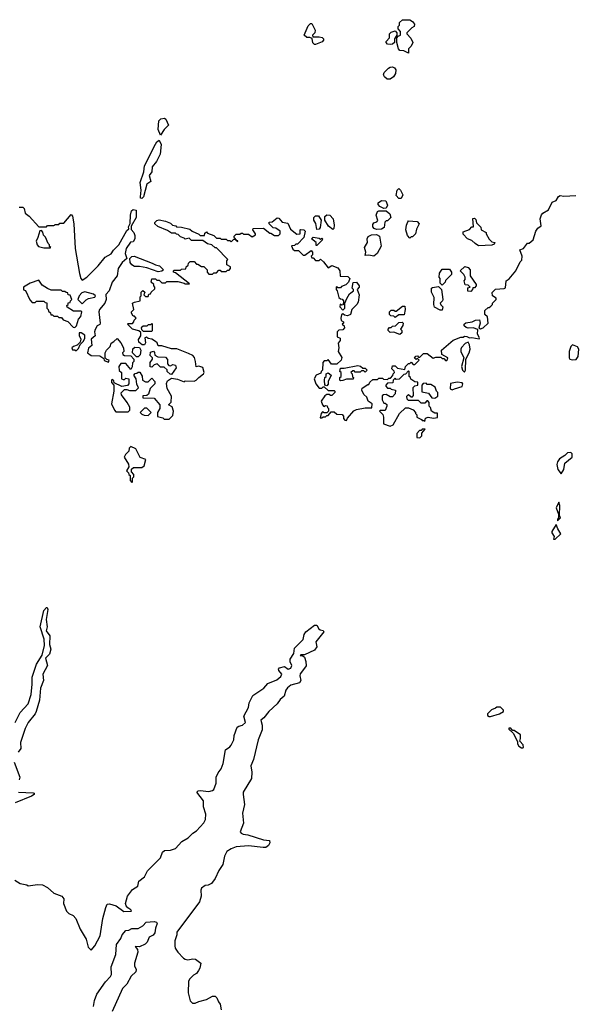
# Model space of a CAD drawing. Extents: x 2380107 to 2585170, y 384273 to 546161.
# Tile 142 of 256: x 2475480 to 2479942, y 505134 to 513070. Entities that reach past the tile are written whole.
import ezdxf

# ---------------------------------------------------------------- set-up
doc = ezdxf.new("R2010")
doc.units = 0

msp = doc.modelspace()

# ---------------------------------------------------------------- linework, layer by layer
at = {"layer": '0CON05XD'}
for points in [[(2477865, 512870), (2477855, 512870), (2477843, 512883), (2477838.3, 512918.3), (2477817.5, 512927.5), (2477795, 512927.5), (2477772.5, 512945), (2477805, 513020), (2477825, 513040), (2477835, 513040), (2477862.5, 512985), (2477860, 512965), (2477840, 512945), (2477841.7, 512931.7), (2477895, 512932.5), (2477917, 512927), (2477930, 512915), (2477930, 512905), (2477918.3, 512891.7), (2477865, 512870)], [(2478615, 512800), (2478575, 512818.8), (2478545, 512821.2), (2478534, 512835), (2478520, 512885), (2478520, 512925), (2478531.7, 512938.3), (2478550, 512945), (2478550, 512975), (2478530, 512995), (2478530, 513015), (2478540, 513025), (2478541.7, 513048.3), (2478565, 513070), (2478625, 513070), (2478646.4, 513056.4), (2478662.5, 513035), (2478660, 513015), (2478640, 513005), (2478600, 512965), (2478600, 512955), (2478631.7, 512921.7), (2478648.8, 512885), (2478635, 512857.5), (2478613.3, 512835), (2478615, 512800)], [(2478465, 512868.8), (2478445, 512874), (2478432.5, 512885), (2478432.5, 512895), (2478460, 512925), (2478460, 512955), (2478475, 512970), (2478505, 512980), (2478520, 512965), (2478520, 512945), (2478500, 512915), (2478500, 512885), (2478485, 512872.5), (2478465, 512868.8)], [(2478441.2, 512591.2), (2478419.2, 512609.2), (2478411.2, 512625), (2478418.8, 512645), (2478451.8, 512678.2), (2478465, 512687.5), (2478485, 512690), (2478501.2, 512681.2), (2478511.2, 512665), (2478508.8, 512635), (2478491.7, 512608.3), (2478465, 512591.2), (2478441.2, 512591.2)], [(2476615, 512140), (2476597.5, 512185), (2476602.5, 512255), (2476618.3, 512271.7), (2476646.7, 512276.7), (2476658.8, 512268.8), (2476679.3, 512220.7), (2476643.3, 512185), (2476615, 512140)], [(2476465, 511630), (2476455, 511632.5), (2476453, 511643), (2476458.6, 511695), (2476452.1, 511757.9), (2476480, 511845), (2476487.3, 511892.7), (2476573.6, 512066.4), (2476585, 512086.2), (2476605, 512100), (2476621.2, 512065), (2476611.2, 511985), (2476582.6, 511927.4), (2476547.1, 511885), (2476544, 511845), (2476522.5, 511815), (2476536.2, 511765), (2476505, 511743.3), (2476476.9, 511643.1), (2476465, 511630)], [(2476406.7, 510793.3), (2476450, 510805), (2476450, 510835), (2476460, 510845), (2476460, 510875), (2476471.7, 510888.3), (2476490, 510875), (2476481.7, 510851.7), (2476495, 510840), (2476515, 510840), (2476521.7, 510858.3), (2476535, 510860), (2476540, 510875), (2476568.3, 510901.7), (2476570, 510915), (2476560, 510925), (2476560, 510935), (2476540, 510955), (2476545, 510980), (2476575, 510980), (2476585, 510970), (2476605, 510970), (2476625, 510950), (2476655, 510950), (2476665, 510960), (2476755, 510960), (2476807, 510947), (2476815, 510940), (2476848.3, 510941.7), (2476735, 511030), (2476720, 511035), (2476720, 511045), (2476725, 511050), (2476775, 511050), (2476785, 511060), (2476818.3, 511061.7), (2476821.7, 511078.3), (2476838.3, 511091.7), (2476841.7, 511108.3), (2476855, 511120), (2476885, 511120), (2476905, 511100), (2476915, 511100), (2476945, 511080), (2476965, 511080), (2476990, 511055), (2476990, 511035), (2477005, 511020), (2477035, 511020), (2477045, 511030), (2477065, 511030), (2477085, 511050), (2477095, 511050), (2477105, 511040), (2477145, 511040), (2477155, 511050), (2477168.3, 511051.7), (2477180, 511065), (2477178.3, 511078.3), (2477150, 511095), (2477150, 511125), (2477158.3, 511138.3), (2477065, 511230), (2477055, 511230), (2477030, 511255), (2476993, 511263), (2476955, 511290), (2476865, 511290), (2476845, 511310), (2476815, 511300), (2476805, 511310), (2476775, 511320), (2476758.3, 511338.3), (2476745, 511340), (2476735, 511350), (2476705, 511350), (2476671.7, 511371.7), (2476593, 511403), (2476570, 511425), (2476570, 511435), (2476585, 511452.5), (2476605, 511457.5), (2476656.4, 511446.4), (2476695, 511430), (2476713, 511413), (2476738.3, 511408.3), (2476745, 511400), (2476785, 511397.5), (2476851.7, 511381.7), (2476870, 511365), (2476925, 511340), (2476935, 511330), (2476968.3, 511331.7), (2476971.7, 511348.3), (2476985, 511360), (2476995, 511350), (2477045, 511330), (2477065, 511310), (2477095, 511310), (2477105, 511300), (2477145, 511300), (2477155, 511290), (2477175, 511290), (2477185, 511280), (2477205, 511300), (2477220, 511300), (2477221.7, 511291.7), (2477238.3, 511281.7), (2477238.3, 511288.3), (2477230, 511290), (2477210, 511315), (2477210, 511325), (2477220, 511335), (2477225, 511340), (2477255, 511340), (2477265, 511350), (2477275, 511350), (2477285, 511340), (2477325, 511340), (2477355, 511320), (2477380, 511335), (2477380, 511345), (2477360, 511375), (2477361.7, 511388.3), (2477445, 511390), (2477495, 511350), (2477505, 511350), (2477535, 511330), (2477565, 511330), (2477580, 511345), (2477580, 511365), (2477545, 511390), (2477521.7, 511391.7), (2477490, 511425), (2477491.7, 511438.3), (2477515, 511440), (2477555, 511473.3), (2477569.5, 511469.5), (2477595, 511438.8), (2477640.5, 511430.5), (2477662, 511382), (2477715, 511340), (2477740, 511345), (2477740, 511375), (2477745, 511380), (2477770, 511375), (2477780, 511365), (2477770, 511315), (2477718.3, 511261.7), (2477705, 511260), (2477695, 511250), (2477671.7, 511248.3), (2477681.7, 511221.7), (2477695, 511210), (2477728.3, 511208.3), (2477765, 511172.5), (2477777, 511173), (2477828.3, 511208.3), (2477840, 511195), (2477840, 511175), (2477830, 511165), (2477835, 511150), (2477845, 511150), (2477865, 511130), (2477895, 511130), (2477905, 511140), (2477929.3, 511119.3), (2477965, 511070), (2477995, 511090), (2478045, 511070), (2478060, 511045), (2478061.7, 511001.7), (2478125, 511000), (2478140, 510985), (2478130, 510955), (2478108.3, 510931.7), (2478075, 510920), (2478065, 510910), (2478045, 510910), (2478035, 510920), (2478030, 510915), (2478030, 510895), (2478040, 510885), (2478051.7, 510831.7), (2478065, 510820), (2478078.3, 510818.3), (2478090, 510805), (2478088.3, 510771.7), (2478075, 510770), (2478061.7, 510778.3), (2478060, 510755), (2478085, 510730), (2478100, 510745), (2478100, 510785), (2478117.5, 510822.5), (2478138.8, 510861.2), (2478170, 510885), (2478170, 510895), (2478160, 510905), (2478167.5, 510952.5), (2478195, 510953.3), (2478216.7, 510925), (2478216.1, 510913.9), (2478200, 510895), (2478217, 510853), (2478207, 510793), (2478196.4, 510773.6), (2478157.5, 510735), (2478146.4, 510693.6), (2478123, 510683), (2478098.3, 510688.3), (2478085, 510700), (2478075, 510690), (2478067.5, 510665), (2478070, 510645), (2478090, 510635), (2478090, 510625), (2478080, 510615), (2478095, 510602.5), (2478098.8, 510585), (2478085, 510570), (2478053, 510567), (2478040, 510555), (2478040, 510515), (2478061.7, 510501.7), (2478062.5, 510485), (2478047, 510463), (2478053.3, 510425), (2478047.5, 510395), (2478077, 510347), (2478070, 510325), (2478035, 510292.5), (2477993, 510293), (2477965, 510330), (2477955, 510320), (2477935, 510320), (2477923, 510307), (2477920, 510245), (2477910, 510235), (2477908.3, 510221.7), (2477870, 510205), (2477852.5, 510175), (2477867.5, 510135), (2477895, 510100), (2477915, 510100), (2477925, 510110), (2477935, 510110), (2477965, 510080), (2478015, 510080), (2478020, 510075), (2478020, 510065), (2477995, 510040), (2477985, 510040), (2477975, 510050), (2477955, 510050), (2477940.7, 510039.3), (2477910, 509995), (2477920, 509965), (2477931.7, 509951.7), (2477945, 509960), (2477958.3, 509958.3), (2477960, 509945), (2477970, 509935), (2477970, 509915), (2477955, 509900), (2477935, 509900), (2477921.7, 509908.3), (2477910, 509895), (2477901.7, 509861.7), (2477915, 509860), (2477925, 509870), (2477945, 509870), (2477955, 509880), (2477965, 509880), (2477991.7, 509908.3), (2478015, 509910), (2478035, 509890), (2478078.3, 509888.3), (2478090, 509875), (2478090, 509855), (2478101.7, 509841.7), (2478115, 509840), (2478121.7, 509858.3), (2478173.3, 509916.7), (2478195, 509927.5), (2478265, 509942.5), (2478318.3, 509941.7), (2478320, 509975), (2478287.5, 509995), (2478277, 510027), (2478255, 510050), (2478237.5, 510085), (2478240.7, 510099.3), (2478285, 510130), (2478295, 510130), (2478301.7, 510148.3), (2478325, 510170), (2478365, 510170), (2478375, 510180), (2478405, 510180), (2478413, 510173), (2478445, 510170), (2478455, 510180), (2478468.3, 510181.7), (2478488.3, 510201.7), (2478490, 510215), (2478500, 510225), (2478498.3, 510238.3), (2478480, 510255), (2478485, 510280), (2478505, 510280), (2478525, 510260), (2478585, 510250), (2478590, 510275), (2478615, 510300), (2478625, 510300), (2478635, 510310), (2478651.7, 510291.7), (2478665, 510290), (2478700, 510325), (2478685, 510340), (2478675, 510330), (2478661.7, 510341.7), (2478671.7, 510358.3), (2478685, 510360), (2478695, 510350), (2478705, 510350), (2478735, 510380), (2478765, 510380), (2478813, 510343), (2478835, 510350), (2478875, 510350), (2478885, 510340), (2478898.3, 510338.3), (2478915, 510320), (2478928.3, 510331.7), (2478930, 510345), (2478881.7, 510371.7), (2478880, 510405), (2478973, 510487), (2479035, 510510), (2479055, 510510), (2479065, 510520), (2479085, 510517.5), (2479105, 510506.2), (2479125, 510508.1), (2479183, 510497), (2479186.7, 510505), (2479170.6, 510535), (2479172.5, 510572.5), (2479136.1, 510586.1), (2479095, 510583.3), (2479078.3, 510588.3), (2479063, 510603), (2479063, 510617), (2479075, 510627.5), (2479126.4, 510633.6), (2479153, 510647), (2479185, 510650), (2479190, 510625), (2479180, 510585), (2479195, 510577.5), (2479215, 510586.7), (2479256.7, 510625), (2479250, 510675), (2479230, 510695), (2479230, 510725), (2479255, 510750), (2479265, 510750), (2479278.3, 510761.7), (2479290, 510775), (2479290, 510785), (2479320, 510815), (2479320, 510825), (2479290, 510845), (2479288.3, 510871.7), (2479315, 510896.7), (2479385, 510903.3), (2479395, 510910), (2479400, 510965), (2479425, 510982.5), (2479480, 511045), (2479513, 511117), (2479527, 511133), (2479530, 511165), (2479510, 511215), (2479540, 511225), (2479571.7, 511268.3), (2479585, 511270), (2479617.5, 511295), (2479640, 511365), (2479655, 511390), (2479681.7, 511408.3), (2479673.8, 511465), (2479685, 511497.5), (2479695, 511510), (2479741.7, 511538.3), (2479770.7, 511599.3), (2479805, 511612.5), (2479822.5, 511645), (2479835, 511652.5), (2479865, 511647.5), (2479961.7, 511651.7)], [(2478555, 511630), (2478535, 511630), (2478513, 511653), (2478523, 511697), (2478535, 511710), (2478550, 511695), (2478567, 511657), (2478555, 511630)], [(2478415, 511547.5), (2478383.1, 511563.1), (2478369.1, 511579.1), (2478370, 511595), (2478395, 511611.9), (2478431.2, 511611.2), (2478443.3, 511575), (2478435, 511550), (2478415, 511547.5)], [(2475475, 511560), (2475505, 511560), (2475517, 511547), (2475525, 511510), (2475556.4, 511486.4), (2475635, 511400), (2475695, 511400), (2475705, 511410), (2475755, 511410), (2475760, 511415), (2475765, 511420), (2475795, 511420), (2475805, 511430), (2475835, 511430), (2475895, 511500), (2475907, 511487), (2475916.7, 511425), (2475927.5, 511225), (2475962.5, 511025), (2475973, 510983), (2475985, 510970), (2476020, 510995), (2476113, 511087), (2476170, 511155), (2476216.4, 511183.6), (2476237, 511213), (2476280, 511255), (2476345, 511370), (2476360, 511385), (2476358.3, 511401.7), (2476371.7, 511428.3), (2476372, 511495), (2476380.8, 511529.2), (2476395, 511541.2), (2476420, 511535), (2476418, 511475), (2476377.5, 511405), (2476378.3, 511378.3), (2476400, 511355), (2476409.3, 511329.3), (2476407, 511303), (2476395, 511280), (2476373.6, 511276.4), (2476338.6, 511225), (2476329.2, 511185), (2476343.8, 511145), (2476305, 511112), (2476274.4, 511065.6), (2476266.7, 511005), (2476226.2, 510955), (2476200, 510885), (2476174.1, 510855.9), (2476175.9, 510814.1), (2476166.2, 510785), (2476122.9, 510735), (2476118.6, 510715), (2476130, 510625), (2476125, 510613.3), (2476105, 510603.3), (2476088.3, 510571.7), (2476084.3, 510555), (2476088.8, 510521.2), (2476056.2, 510495), (2476061.2, 510445), (2476035, 510422.5), (2476026.7, 510385), (2476055, 510362.5), (2476125, 510360), (2476158.3, 510338.3), (2476161.7, 510321.7), (2476195, 510310), (2476200, 510325), (2476181.7, 510331.7), (2476170, 510345), (2476170, 510385), (2476180, 510405), (2476210, 510435), (2476217.5, 510462.5), (2476240, 510475), (2476265, 510500), (2476296.1, 510466.1), (2476317.5, 510425), (2476320, 510395), (2476310, 510385), (2476311.7, 510371.7), (2476325, 510362.5), (2476375, 510360), (2476400, 510335), (2476400, 510315), (2476390, 510305), (2476387, 510273), (2476375, 510250), (2476335, 510300), (2476295, 510300), (2476280, 510275), (2476283, 510243), (2476300, 510225), (2476300, 510175), (2476315, 510170), (2476325, 510170), (2476335, 510180), (2476360, 510175), (2476360, 510135), (2476348.3, 510121.7), (2476303, 510113), (2476241.7, 510141.7), (2476238.3, 510158.3), (2476225, 510170), (2476220, 510165), (2476220, 510145), (2476240, 510125), (2476240, 510075), (2476220, 509975), (2476243, 509923), (2476255, 509910), (2476355, 509910), (2476368.3, 509921.7), (2476366.7, 509946.7), (2476347.5, 509985), (2476300, 510045), (2476298.3, 510061.7), (2476325, 510090), (2476345, 510090), (2476365, 510080), (2476415, 510080), (2476438.3, 510101.7), (2476423, 510133), (2476420, 510175), (2476400, 510205), (2476411.7, 510218.3), (2476425, 510220), (2476435, 510230), (2476448.3, 510228.3), (2476467, 510197), (2476470, 510165), (2476495, 510150), (2476515, 510150), (2476545, 510180), (2476570, 510155), (2476570, 510135), (2476531.7, 510098.3), (2476518.3, 510051.7), (2476505, 510040), (2476471.7, 510038.3), (2476471.7, 510021.7), (2476565, 510020), (2476610, 509965), (2476610, 509935), (2476590, 509905), (2476591.7, 509871.7), (2476635, 509860), (2476645, 509850), (2476685, 509850), (2476715, 509880), (2476720, 509915), (2476708.3, 509948.3), (2476680, 509965), (2476701.7, 509988.3), (2476702.5, 510035), (2476668.3, 510098.3), (2476662.5, 510137.5), (2476671.7, 510158.3), (2476705, 510180), (2476751.7, 510171.7), (2476805, 510150), (2476815, 510160), (2476885, 510157.5), (2476902.5, 510165), (2476922.7, 510187.3), (2476962.5, 510215), (2476966.2, 510225), (2476956.1, 510266.1), (2476925, 510277.5), (2476901.7, 510271.7), (2476898, 510315), (2476887.7, 510347.7), (2476875, 510363.3), (2476840.7, 510380.7), (2476746.1, 510416.1), (2476705, 510418), (2476625, 510442.5), (2476595, 510440), (2476587.5, 510465), (2476575.8, 510475.8), (2476545, 510493.8), (2476515, 510500), (2476501.7, 510511.7), (2476487.5, 510505), (2476493.3, 510465), (2476485, 510450), (2476468.3, 510448.3), (2476440.7, 510470.7), (2476438.3, 510491.7), (2476457, 510523), (2476457.5, 510547.5), (2476441.7, 510561.7), (2476390, 510575), (2476350, 510615), (2476355, 510620), (2476388.3, 510621.7), (2476400, 510635), (2476401.7, 510648.3), (2476420, 510665), (2476405, 510680), (2476395, 510680), (2476380, 510705), (2476380, 510715), (2476400, 510735), (2476390, 510785), (2476406.7, 510793.3)], [(2478005, 511380), (2477970, 511405), (2477940, 511455), (2477940, 511485), (2477955, 511497.5), (2477980, 511495), (2478006.7, 511465), (2478013.3, 511415), (2478011.7, 511388.3), (2478005, 511380)], [(2478355, 511380), (2478336.4, 511386.4), (2478325, 511400), (2478325, 511420), (2478335, 511433.3), (2478358.8, 511441.2), (2478367.5, 511452.5), (2478352.9, 511495), (2478363.8, 511525), (2478375, 511530), (2478435, 511530), (2478462.5, 511505), (2478470, 511475), (2478445, 511450), (2478435, 511450), (2478421.7, 511438.3), (2478417.5, 511395), (2478395, 511382.5), (2478355, 511380)], [(2477875, 511380), (2477867, 511427), (2477850, 511455), (2477850, 511475), (2477865, 511490), (2477888.3, 511488.3), (2477910, 511455), (2477902.5, 511395), (2477895, 511382.5), (2477875, 511380)], [(2478625, 511310), (2478605, 511330), (2478593.3, 511375), (2478597, 511413), (2478608.3, 511441.7), (2478615, 511450), (2478683.6, 511443.6), (2478700, 511425), (2478678.3, 511381.7), (2478670, 511345), (2478645, 511320), (2478635, 511320), (2478625, 511310)], [(2479178.3, 511248.3), (2479150, 511265), (2479125, 511290), (2479090, 511305), (2479055, 511340), (2479055, 511360), (2479105, 511380), (2479125, 511400), (2479138.3, 511401.7), (2479131.7, 511468.3), (2479145, 511470), (2479155, 511460), (2479161.7, 511431.7), (2479197, 511397), (2479200, 511375), (2479240, 511355), (2479240, 511345), (2479265, 511300), (2479285, 511280), (2479310, 511275), (2479305, 511260), (2479285, 511252.5), (2479178.3, 511248.3)], [(2475725, 511230), (2475730, 511235), (2475721.7, 511241.7), (2475720, 511255), (2475710, 511265), (2475687, 511317), (2475673, 511333), (2475667, 511357), (2475655, 511370), (2475641.7, 511368.3), (2475627.5, 511315), (2475612.5, 511285), (2475620, 511255), (2475633, 511243), (2475675, 511230), (2475725, 511230)], [(2478335, 511163.3), (2478295, 511172.5), (2478265, 511170), (2478270, 511195), (2478260, 511235), (2478283.8, 511275), (2478280.6, 511305), (2478288.5, 511321.5), (2478315, 511336), (2478355, 511338.8), (2478380, 511325), (2478392.5, 511245), (2478362.5, 511185), (2478335, 511163.3)], [(2477875, 511250), (2477870, 511250), (2477870, 511275), (2477833, 511303), (2477845, 511317.5), (2477895, 511310), (2477905, 511300), (2477915, 511310), (2477920, 511305), (2477918.3, 511291.7), (2477875, 511250)], [(2476595, 511036.7), (2476505, 511068.8), (2476445, 511080), (2476405, 511080), (2476385, 511093.3), (2476371.7, 511111.7), (2476366.7, 511145), (2476385, 511162.5), (2476403, 511163), (2476548.8, 511108.8), (2476575, 511093.8), (2476607, 511087), (2476640, 511055), (2476625, 511043.3), (2476595, 511036.7)], [(2478885, 510930), (2478870, 510945), (2478870, 510985), (2478860, 510995), (2478863, 511027), (2478885, 511060), (2478945, 511060), (2478960, 511035), (2478960, 511015), (2478911.7, 510968.3), (2478910, 510955), (2478885, 510930)], [(2479115, 510880), (2479093, 510883), (2479091.7, 510908.3), (2479110, 510915), (2479095, 510930), (2479071.7, 510931.7), (2479062.5, 510965), (2479070, 510975), (2479070, 510995), (2479060, 511015), (2479030, 511045), (2479068.3, 511081.7), (2479095, 511072.5), (2479110, 511055), (2479110, 511005), (2479160, 510935), (2479160, 510925), (2479145, 510910), (2479131.7, 510908.3), (2479130, 510895), (2479115, 510880)], [(2475925, 510590), (2475937, 510603), (2475953, 510657), (2475971.7, 510678.3), (2475980, 510715), (2475975, 510720), (2475915, 510720), (2475861.7, 510751.7), (2475860, 510765), (2475870, 510775), (2475871.7, 510788.3), (2475888.3, 510791.7), (2475890, 510805), (2475900, 510815), (2475888.3, 510848.3), (2475871.7, 510851.7), (2475868.3, 510868.3), (2475855, 510870), (2475845, 510880), (2475825, 510880), (2475815, 510890), (2475735, 510890), (2475703, 510903), (2475660.7, 510930.7), (2475635, 510970), (2475565, 510947.5), (2475510, 510915), (2475511.7, 510891.7), (2475528.3, 510888.3), (2475561.7, 510811.7), (2475581.7, 510791.7), (2475605, 510790), (2475615, 510800), (2475675, 510800), (2475685, 510790), (2475698.3, 510788.3), (2475700, 510745), (2475710, 510735), (2475711.7, 510721.7), (2475728.3, 510708.3), (2475731.7, 510691.7), (2475745, 510690), (2475755, 510680), (2475785, 510680), (2475795, 510670), (2475818.3, 510668.3), (2475831.7, 510651.7), (2475868.3, 510638.3), (2475911.7, 510591.7), (2475925, 510590)], [(2475985, 510780), (2476015, 510812.5), (2476035, 510822.5), (2476085, 510832.5), (2476092.5, 510845), (2476075, 510857.5), (2476005, 510877.5), (2475981.7, 510868.3), (2475960, 510845), (2475950, 510815), (2475985, 510780)], [(2478868.3, 510728.3), (2478823, 510753), (2478817.5, 510775), (2478821.7, 510831.7), (2478800, 510875), (2478800, 510905), (2478808.3, 510911.7), (2478855, 510920), (2478880, 510895), (2478890, 510815), (2478887, 510803), (2478870, 510785), (2478873, 510773), (2478890, 510755), (2478885, 510730), (2478868.3, 510728.3)], [(2478505, 510670), (2478495, 510680), (2478471.7, 510681.7), (2478460, 510695), (2478460, 510715), (2478475, 510730), (2478495, 510730), (2478505, 510720), (2478515, 510720), (2478565, 510760), (2478585, 510760), (2478587.5, 510735), (2478578.3, 510691.7), (2478535, 510690), (2478505, 510670)], [(2476545, 510560), (2476550, 510565), (2476550, 510615), (2476545, 510620), (2476535, 510610), (2476515, 510610), (2476505, 510600), (2476475, 510600), (2476460, 510585), (2476461.7, 510571.7), (2476475, 510560), (2476545, 510560)], [(2478545, 510532.5), (2478495, 510552.5), (2478465, 510550), (2478450, 510565), (2478450, 510575), (2478461.7, 510588.3), (2478475, 510590), (2478485, 510600), (2478508.3, 510601.7), (2478535, 510630), (2478561.7, 510631.7), (2478570, 510625), (2478567.5, 510605), (2478550, 510575), (2478560, 510565), (2478560, 510545), (2478545, 510532.5)], [(2475935, 510400), (2475955, 510420), (2475967.5, 510452.5), (2475992.5, 510475), (2476005, 510500), (2476006.1, 510526.1), (2475975, 510546.7), (2475960, 510545), (2475960, 510525), (2475972.5, 510495), (2475968.3, 510471.7), (2475942.5, 510447.5), (2475913, 510437), (2475900, 510425), (2475905, 510410), (2475925, 510410), (2475935, 510400)], [(2479065, 510230), (2479073.9, 510246.1), (2479076.2, 510335), (2479103.3, 510385), (2479110.4, 510415), (2479105, 510450), (2479095, 510470), (2479070.3, 510459.7), (2479041.7, 510428.3), (2479036.4, 510413.6), (2479036.7, 510395), (2479060, 510345), (2479041.2, 510275), (2479048.8, 510245), (2479065, 510230)], [(2476435, 510352.5), (2476422.5, 510352.5), (2476390, 510385), (2476393, 510417), (2476408.3, 510431.7), (2476447, 510427), (2476457, 510407), (2476451.7, 510368.3), (2476435, 510352.5)], [(2476705, 510210), (2476691.7, 510211.7), (2476670, 510235), (2476668.3, 510248.3), (2476645, 510270), (2476615, 510270), (2476587, 510297), (2476563, 510287), (2476545, 510270), (2476531.7, 510271.7), (2476533, 510307), (2476550, 510335), (2476550, 510345), (2476533, 510363), (2476535, 510390), (2476557.5, 510397.5), (2476567.5, 510387.5), (2476570, 510365), (2476593, 510353), (2476655, 510350), (2476671.7, 510331.7), (2476672.5, 510295), (2476681.7, 510281.7), (2476695, 510280), (2476715, 510290), (2476736.4, 510286.4), (2476742.5, 510265), (2476705, 510210)], [(2479935, 510327.5), (2479965, 510330), (2479980, 510355), (2479987.5, 510415), (2479975, 510432.5), (2479935, 510450), (2479923, 510437), (2479907.5, 510395), (2479907.5, 510345), (2479913.9, 510333.9), (2479935, 510327.5)], [(2477955, 510120), (2477940, 510125), (2477937.5, 510165), (2477940, 510185), (2477950, 510195), (2477950, 510215), (2477965, 510222.5), (2477990, 510205), (2477967.5, 510155), (2477967, 510133), (2477955, 510120)], [(2478065, 510160), (2478060, 510165), (2478060, 510185), (2478070, 510195), (2478070, 510225), (2478060, 510235), (2478065, 510260), (2478095, 510260), (2478205, 510282.5), (2478227, 510277), (2478245, 510260), (2478265, 510260), (2478280, 510245), (2478265, 510230), (2478255, 510240), (2478235, 510240), (2478225, 510230), (2478185, 510230), (2478175, 510240), (2478165, 510240), (2478150, 510225), (2478160, 510215), (2478162.5, 510192.5), (2478170, 510185), (2478168.3, 510171.7), (2478115, 510172.5), (2478085, 510162.5), (2478065, 510160)], [(2478465, 509792.5), (2478490, 509805), (2478540, 509895), (2478588.3, 509941.7), (2478615, 509942.5), (2478650, 509925), (2478670, 509905), (2478670, 509895), (2478680, 509885), (2478680, 509865), (2478718.3, 509848.3), (2478725, 509840), (2478738.3, 509838.3), (2478745, 509830), (2478751.7, 509858.3), (2478773, 509867), (2478815, 509857.5), (2478847, 509863), (2478848.3, 509898.3), (2478825, 509897.5), (2478800, 509915), (2478790, 509945), (2478780, 509955), (2478780, 509985), (2478768.3, 509998.3), (2478761.7, 509998.3), (2478745, 509980), (2478715, 509980), (2478695, 510000), (2478615, 510000), (2478601.7, 510011.7), (2478600, 510035), (2478615, 510050), (2478635, 510030), (2478645, 510030), (2478655, 510040), (2478650, 510105), (2478665, 510120), (2478690, 510125), (2478688.3, 510148.3), (2478665, 510150), (2478631.7, 510171.7), (2478630, 510185), (2478620, 510195), (2478620, 510235), (2478615, 510240), (2478588.3, 510211.7), (2478575, 510210), (2478538.3, 510171.7), (2478515, 510170), (2478505, 510180), (2478490, 510165), (2478488.3, 510141.7), (2478445, 510140), (2478430, 510125), (2478430, 510115), (2478445, 510100), (2478465, 510100), (2478473, 510093), (2478510, 510085), (2478507.5, 510055), (2478485, 510030), (2478465, 510030), (2478435, 510050), (2478413, 510047), (2478401.7, 510038.3), (2478402.5, 510005), (2478415, 509980), (2478425, 509980), (2478438.3, 509968.3), (2478440, 509955), (2478425, 509920), (2478385, 509920), (2478380, 509915), (2478407, 509887), (2478412.5, 509865), (2478411.7, 509811.7), (2478465, 509792.5)], [(2478965, 510087.5), (2478985, 510093.3), (2479045, 510113.8), (2479052.5, 510135), (2479045, 510142.5), (2479005, 510147.5), (2478953, 510137), (2478950, 510095), (2478965, 510087.5)], [(2478825, 510020), (2478850, 510035), (2478850, 510065), (2478840, 510075), (2478828.3, 510108.3), (2478795, 510130), (2478765, 510130), (2478755, 510140), (2478731.7, 510138.3), (2478720, 510125), (2478721.7, 510071.7), (2478775, 510060), (2478801.7, 510021.7), (2478825, 510020)], [(2476515, 509880), (2476540, 509905), (2476505, 509937.5), (2476485, 509940), (2476450, 509905), (2476465, 509890), (2476483, 509883), (2476515, 509880)], [(2478705, 509700), (2478720, 509715), (2478721.7, 509738.3), (2478748.3, 509768.3), (2478725, 509770), (2478715, 509760), (2478701.7, 509758.3), (2478680, 509735), (2478681.7, 509701.7), (2478705, 509700)], [(2476385, 509340), (2476390, 509345), (2476390, 509375), (2476400, 509385), (2476400, 509405), (2476380, 509425), (2476381.7, 509448.3), (2476398.3, 509461.7), (2476465, 509460), (2476482.5, 509475), (2476497.5, 509525), (2476451.7, 509541.7), (2476415, 509610), (2476375, 509630), (2476363, 509617), (2476358.8, 509591.2), (2476332.5, 509565), (2476322.5, 509545), (2476357, 509487), (2476360, 509465), (2476340, 509435), (2476358.3, 509418.3), (2476360, 509405), (2476370, 509395), (2476370, 509355), (2476385, 509340)], [(2479845, 509410), (2479866.4, 509443.6), (2479873.8, 509496.2), (2479932.5, 509545), (2479931.7, 509571.7), (2479921.7, 509581.7), (2479895, 509580), (2479873, 509557), (2479830.5, 509529.5), (2479813.8, 509505), (2479808.8, 509485), (2479817.5, 509445), (2479845, 509410)], [(2479815, 509030), (2479837.5, 509055), (2479830, 509075), (2479832.5, 509155), (2479825, 509180), (2479803.3, 509135), (2479822.5, 509085), (2479822.5, 509055), (2479813.8, 509045), (2479815, 509030)], [(2479795, 508882.5), (2479842.5, 508925), (2479816.1, 508966.1), (2479805, 509000), (2479770, 508945), (2479770, 508935), (2479787.5, 508905), (2479783, 508883), (2479795, 508882.5)], [(2475443.1, 507405), (2475484.4, 507485), (2475547.7, 507555), (2475572.1, 507632.1), (2475581.5, 507715), (2475580.6, 507769.4), (2475616.5, 507875), (2475662.6, 507947.4), (2475681.1, 508025), (2475677.6, 508077.6), (2475644.5, 508175.5), (2475675, 508307.5), (2475695, 508333.3), (2475701.7, 508331.7), (2475705.7, 508315), (2475694, 508235), (2475702.7, 508177.3), (2475693.8, 508145), (2475722.7, 508102.7), (2475720, 508035), (2475730, 507995), (2475720.6, 507955), (2475687.8, 507925), (2475704.2, 507865), (2475666.9, 507795), (2475671.8, 507745), (2475648.9, 507681.1), (2475638.6, 507585), (2475613.1, 507495), (2475604.3, 507475), (2475548.9, 507405), (2475523.1, 507356.9), (2475486.2, 507245), (2475488.1, 507195), (2475468.1, 507165)], [(2475440, 506135), (2475485, 506107.5), (2475537, 506097), (2475548.3, 506088.3), (2475625, 506100), (2475665, 506096), (2475705, 506076.2), (2475755, 506028.8), (2475820, 506005), (2475836.7, 505985), (2475833.3, 505945), (2475858, 505885), (2475875, 505866.2), (2475910.5, 505850.5), (2475933.3, 505825), (2475968.3, 505738.3), (2476015, 505660), (2476032.5, 505595), (2476055, 505570), (2476086.7, 505605), (2476128, 505685), (2476151.2, 505825), (2476173.3, 505915), (2476185, 505940), (2476205, 505942.5), (2476257, 505927), (2476318.8, 505881.2), (2476380, 505885), (2476376.7, 505895), (2476350.6, 505910.6), (2476337.7, 505927.7), (2476333.8, 505946.2), (2476350, 506005), (2476390, 506060), (2476433.3, 506085), (2476440, 506125), (2476485, 506162.5), (2476510.9, 506209.1), (2476616.2, 506313.8), (2476630.3, 506359.7), (2476647.3, 506372.7), (2476695, 506376.2), (2476735, 506390), (2476786.7, 506445), (2476837.5, 506475), (2476875, 506512.5), (2476905, 506532.5), (2476963.6, 506596.4), (2476976.4, 506623.6), (2476980, 506665), (2476962.5, 506725), (2476962.5, 506775), (2476908.8, 506845), (2476917.5, 506855), (2476935, 506857.8), (2477005, 506848), (2477033.6, 506856.4), (2477043.6, 506866.4), (2477063.3, 506915), (2477062.5, 506965), (2477079.3, 507000.7), (2477105, 507032.5), (2477121.2, 507075), (2477138.8, 507185), (2477175, 507208), (2477185, 507221.2), (2477206.4, 507265), (2477208.7, 507301.3), (2477233.5, 507366.5), (2477245, 507376.2), (2477276.7, 507385), (2477300, 507405), (2477285.8, 507455), (2477323.3, 507525), (2477328.6, 507565), (2477358.4, 507621.6), (2477447.8, 507682.2), (2477479.3, 507720.7), (2477551.8, 507748.2), (2477584.2, 507775), (2477592, 507795), (2477568, 507825), (2477566.2, 507835), (2477573.3, 507845), (2477615, 507855.8), (2477645, 507836.2), (2477666.3, 507843.7), (2477674.3, 507865), (2477660, 507895), (2477659.2, 507915), (2477689.4, 507960.6), (2477694.5, 508005), (2477763.8, 508075), (2477772.5, 508115), (2477785, 508135.7), (2477855, 508190), (2477875, 508190), (2477890.7, 508160.7), (2477901.2, 508151.2), (2477927, 508147), (2477932.5, 508135), (2477867.5, 508055), (2477875.7, 508015), (2477855, 507988), (2477775, 507950), (2477745, 507950), (2477740, 507945), (2477761.7, 507941.7), (2477775, 507932.5), (2477787.6, 507897.6), (2477788.2, 507861.8), (2477767.9, 507832.1), (2477741.2, 507798.8), (2477738.3, 507781.7), (2477746.9, 507745), (2477735.8, 507725), (2477665, 507706.7), (2477639.2, 507685), (2477625.7, 507665), (2477611.3, 507618.7), (2477579.7, 507590.3), (2477555.4, 507554.6), (2477487.5, 507495), (2477447.6, 507442.4), (2477423.8, 507425), (2477433.6, 507383.6), (2477433.8, 507345), (2477401.5, 507265), (2477364.1, 507105.9), (2477343.8, 507055), (2477352, 507005), (2477348.8, 506955), (2477282, 506845), (2477280, 506825), (2477293.3, 506745), (2477276.7, 506675), (2477283.8, 506595), (2477257.5, 506525), (2477265, 506512.5), (2477280, 506505), (2477319.3, 506499.3), (2477445, 506459.2), (2477493, 506453), (2477496.7, 506435), (2477485, 506412.5), (2477465, 506397.5), (2477443.6, 506396.4), (2477325, 506410), (2477225, 506402.5), (2477183.2, 506386.8), (2477148.8, 506365), (2477132.1, 506327.9), (2477118.6, 506261.4), (2477085, 506212.5), (2477055, 506147.5), (2477025, 506107.5), (2477000, 506095), (2476975, 506091.2), (2476945, 506070), (2476939.2, 506055), (2476944, 506005), (2476929.7, 505960.3), (2476746, 505715), (2476746.1, 505693.9), (2476730, 505645), (2476730, 505605), (2476733.3, 505585), (2476753.6, 505553.6), (2476800, 505505), (2476815, 505497.5), (2476835, 505492.5), (2476875, 505500), (2476897, 505497), (2476940, 505465), (2476932.5, 505425), (2476922.5, 505405), (2476905, 505382.5), (2476881.2, 505368.8), (2476850.7, 505339.3), (2476840.7, 505319.3), (2476837.5, 505225), (2476853, 505163), (2476873, 505143), (2476895, 505142.5), (2476923, 505157), (2476985, 505172.5), (2477035, 505200), (2477055, 505200), (2477070, 505185), (2477082.5, 505155), (2477096.7, 505135), (2477105, 505090)], [(2479263, 507453), (2479275, 507453.3), (2479347.5, 507475), (2479380, 507495), (2479380, 507505), (2479355, 507527.5), (2479325, 507530), (2479315, 507520), (2479281.7, 507508.3), (2479250, 507475), (2479251.7, 507461.7), (2479263, 507453)], [(2479535, 507200), (2479540, 507205), (2479536.7, 507225), (2479510, 507255), (2479517.5, 507275), (2479517.5, 507305), (2479465, 507340), (2479451.7, 507341.7), (2479438.3, 507358.3), (2479421.7, 507358.3), (2479421.7, 507351.7), (2479458.3, 507318.3), (2479491.7, 507251.7), (2479493, 507233), (2479502.5, 507215), (2479525, 507200), (2479535, 507200)], [(2475434.5, 507085), (2475482.5, 506965), (2475475.7, 506944.3)], [(2475470, 506845), (2475589.4, 506839.4), (2475596.2, 506835), (2475595.8, 506825), (2475575, 506810.6), (2475445, 506757.1)], [(2476295.6, 505664.4), (2476305, 505693.8), (2476335, 505728), (2476358.8, 505731.2), (2476385, 505745.6), (2476433.9, 505746.1), (2476472.5, 505765), (2476500, 505795), (2476565, 505801.1), (2476581.9, 505795), (2476587.9, 505785), (2476573.6, 505746.4), (2476570, 505710), (2476555, 505692), (2476523.3, 505675), (2476506.7, 505635), (2476492.7, 505617.3), (2476445, 505597.5), (2476410, 505600), (2476430, 505575), (2476432.5, 505555), (2476406.2, 505465), (2476406.7, 505445), (2476420, 505415), (2476417.5, 505395), (2476379.8, 505360.2), (2476345, 505295.8), (2476307.9, 505262.1), (2476225.8, 505075)], [(2476075.6, 505115), (2476083.3, 505165), (2476102.5, 505215), (2476172, 505315), (2476213, 505357), (2476219.2, 505375), (2476218.6, 505435), (2476254.6, 505535.4), (2476259.3, 505615), (2476295.6, 505664.4)]]:
    msp.add_lwpolyline(points, dxfattribs=at)

doc.saveas('drawing.dxf')
